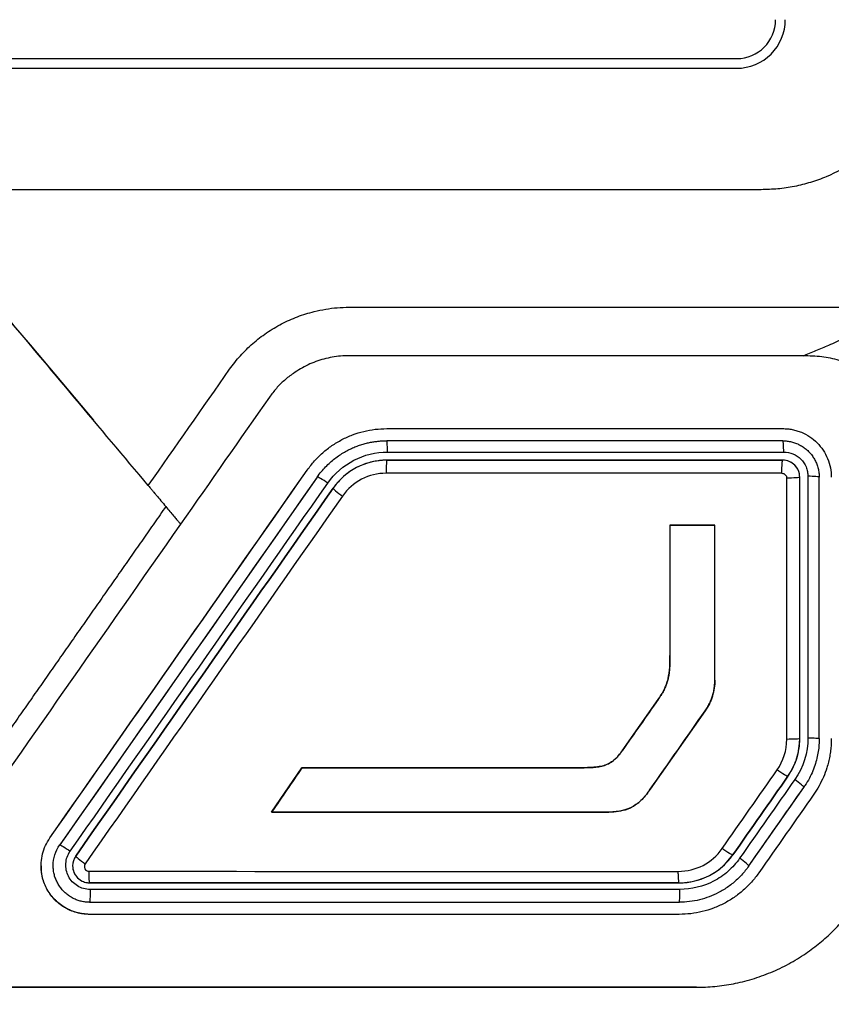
# Model space of a CAD drawing. Header units: millimetres. Extents: x 156812 to 157936, y 112087 to 113571.
# Tile 127 of 204: x 157494 to 157511, y 112853 to 112873. Entities that reach past the tile are written whole.
import ezdxf

# ---------------------------------------------------------------- set-up
doc = ezdxf.new("R2010")
doc.units = ezdxf.units.MM

msp = doc.modelspace()

# ---------------------------------------------------------------- linework, layer by layer
at = {"color": 7, "linetype": 'Continuous', "lineweight": 25}
for p, q in [((157449.988, 112872.45), (157509.028, 112872.45)), ((157509.028, 112872.45), (157509.028, 112872.45)), ((157479.477, 112872.25), (157509.028, 112872.25)), ((157479.477, 112872.25), (157509.028, 112872.25)), ((157509.028, 112872.25), (157509.028, 112872.25)), ((157509.528, 112869.75), (157509.528, 112869.75)), ((157494.477, 112866.554), (157493.829, 112867.307)), ((157494.471, 112866.56), (157495.777, 112865.004)), ((157503.988, 112864.832), (157509.975, 112864.832)), ((157501.82, 112864.582), (157501.82, 112864.582)), ((157509.975, 112864.582), (157501.82, 112864.582)), ((157509.975, 112864.582), (157509.975, 112864.582)), ((157501.821, 112864.182), (157501.82, 112864.182)), ((157509.975, 112864.182), (157509.976, 112864.182)), ((157500.386, 112863.836), (157495.083, 112856.263)), ((157500.386, 112863.836), (157500.386, 112863.836)), ((157497.02, 112863.522), (157497.04, 112863.499)), ((157507.651, 112862.843), (157508.576, 112862.844)), ((157506.667, 112858.201), (157507.406, 112859.253)), ((157508.377, 112859.025), (157507.244, 112857.407)), ((157508.377, 112859.025), (157508.377, 112859.025)), ((157499.447, 112856.938), (157500.07, 112857.849)), ((157500.07, 112857.849), (157505.824, 112857.852)), ((157510.081, 112857.677), (157510.081, 112857.677)), ((157507.244, 112857.407), (157507.244, 112857.407)), ((157509.275, 112855.829), (157510.409, 112857.448)), ((157510.409, 112857.448), (157510.409, 112857.448)), ((157510.614, 112857.304), (157510.614, 112857.304)), ((157499.447, 112856.938), (157499.447, 112856.938)), ((157506.344, 112856.938), (157499.447, 112856.938)), ((157506.344, 112856.938), (157506.344, 112856.938)), ((157495.083, 112856.263), (157495.083, 112856.263)), ((157508.948, 112856.058), (157508.948, 112856.058)), ((157494.947, 112855.832), (157494.947, 112855.832)), ((157509.275, 112855.829), (157509.275, 112855.829)), ((157509.48, 112855.685), (157509.48, 112855.685)), ((157495.697, 112855.482), (157495.696, 112855.482)), ((157507.84, 112855.482), (157507.842, 112855.482)), ((157495.697, 112855.082), (157495.697, 112855.082)), ((157495.697, 112855.082), (157507.842, 112855.082)), ((157507.842, 112855.082), (157507.842, 112855.082)), ((157495.697, 112854.832), (157495.697, 112854.832)), ((157507.842, 112854.832), (157507.842, 112854.832)), ((157494.277, 112853.332), (157494.277, 112853.332)), ((157501.693, 112853.332), (157494.277, 112853.332)), ((157508.195, 112853.332), (157508.195, 112853.332))]:
    msp.add_line(p, q, dxfattribs=at)
msp.add_arc((157509.028, 112873.25), 0.8, 270, 360, dxfattribs=at)
for points, knots in [([(157509.028, 112872.25), (157509.29, 112872.25), (157509.55, 112872.358), (157509.92, 112872.728), (157510.028, 112872.989), (157510.028, 112873.25)], [0, 0, 0, 0, 0.5, 0.5, 1, 1, 1, 1]), ([(157513.028, 112873.25), (157513.027, 112873.184), (157513.025, 112873.053), (157513.008, 112872.857), (157512.981, 112872.663), (157512.943, 112872.471), (157512.894, 112872.282), (157512.834, 112872.095), (157512.705, 112871.759), (157512.458, 112871.294), (157512.02, 112870.762), (157511.489, 112870.323), (157510.981, 112870.052), (157510.549, 112869.896), (157510.215, 112869.812), (157509.873, 112869.76), (157509.643, 112869.754), (157509.528, 112869.75)], [0, 0, 0, 0, 0.0359871, 0.0717054, 0.1072664, 0.1427834, 0.1783699, 0.2141387, 0.2502011, 0.3749996, 0.4998363, 0.6246358, 0.7493351, 0.8123746, 0.8747546, 0.9370908, 1, 1, 1, 1]), ([(157509.528, 112869.75), (157508.861, 112869.75), (157507.527, 112869.75), (157505.527, 112869.75), (157503.525, 112869.75), (157501.524, 112869.75), (157499.521, 112869.75), (157497.519, 112869.75), (157495.516, 112869.75), (157493.512, 112869.75), (157491.509, 112869.75), (157489.504, 112869.75), (157487.5, 112869.75), (157485.495, 112869.75), (157483.489, 112869.75), (157481.483, 112869.75), (157480.146, 112869.75), (157479.477, 112869.75)], [0, 0, 0, 0, 0.066676, 0.133344, 0.200005, 0.266661, 0.333314, 0.399964, 0.466615, 0.533267, 0.599921, 0.666581, 0.733246, 0.799919, 0.866601, 0.933294, 1, 1, 1, 1]), ([(157431.479, 112867.516), (157431.479, 112866.556), (157431.479, 112864.636), (157431.479, 112861.756), (157431.479, 112858.876), (157431.479, 112855.996), (157431.479, 112853.116), (157431.479, 112850.236), (157431.479, 112847.357), (157431.479, 112844.477), (157431.479, 112841.597), (157431.479, 112837.578), (157431.479, 112831.82), (157431.478, 112825.808), (157431.479, 112820.712), (157431.477, 112818.013), (157431.479, 112816.23), (157431.475, 112815.478), (157431.483, 112814.882), (157431.511, 112814.437), (157431.558, 112813.999), (157431.648, 112813.413), (157431.808, 112812.687), (157432.032, 112811.978), (157432.249, 112811.423), (157432.429, 112811.018), (157432.629, 112810.617), (157432.867, 112810.192), (157433.134, 112809.734), (157433.415, 112809.247), (157433.696, 112808.761), (157433.976, 112808.275), (157434.256, 112807.79), (157434.536, 112807.306), (157434.815, 112806.822), (157435.094, 112806.34), (157435.372, 112805.857), (157435.65, 112805.376), (157435.928, 112804.895), (157436.205, 112804.415), (157436.482, 112803.936), (157436.758, 112803.457), (157437.034, 112802.979), (157437.31, 112802.502), (157437.585, 112802.026), (157437.86, 112801.55), (157438.134, 112801.075), (157438.408, 112800.6), (157438.681, 112800.127), (157438.954, 112799.654), (157439.227, 112799.181), (157439.499, 112798.71), (157439.771, 112798.239), (157440.151, 112797.581), (157440.639, 112796.734), (157441.239, 112795.697), (157441.688, 112794.912), (157441.994, 112794.391), (157442.153, 112794.14), (157442.343, 112793.856), (157442.573, 112793.541), (157442.943, 112793.078), (157443.444, 112792.529), (157444.319, 112791.727), (157445.541, 112790.872), (157447.167, 112790.13), (157448.612, 112789.758), (157449.645, 112789.635), (157450.241, 112789.603), (157455.078, 112789.602), (157464.828, 112789.603), (157476.017, 112789.603), (157484.261, 112789.602), (157489.037, 112789.602), (157493.83, 112789.602), (157498.639, 112789.601), (157503.463, 112789.603), (157506.834, 112789.597), (157508.746, 112789.602), (157509.34, 112789.636), (157510.372, 112789.762), (157511.815, 112790.138), (157513.44, 112790.885), (157514.659, 112791.744), (157515.532, 112792.549), (157516.03, 112793.097), (157516.399, 112793.561), (157516.656, 112793.916), (157516.902, 112794.29), (157517.151, 112794.711), (157517.415, 112795.172), (157517.691, 112795.649), (157517.957, 112796.11), (157518.213, 112796.555), (157518.46, 112796.983), (157518.698, 112797.394), (157519.082, 112798.061), (157519.619, 112798.991), (157520.314, 112800.194), (157521.016, 112801.41), (157521.725, 112802.637), (157522.44, 112803.877), (157523.163, 112805.128), (157523.892, 112806.391), (157524.629, 112807.665), (157525.37, 112808.953), (157525.934, 112809.916), (157526.297, 112810.56), (157526.459, 112810.88), (157526.611, 112811.203), (157526.75, 112811.531), (157526.877, 112811.862), (157526.993, 112812.197), (157527.096, 112812.536), (157527.187, 112812.879), (157527.267, 112813.226), (157527.339, 112813.606), (157527.402, 112814.019), (157527.448, 112814.458), (157527.475, 112814.906), (157527.481, 112815.404), (157527.479, 112815.96), (157527.479, 112816.559), (157527.479, 112817.844), (157527.479, 112820.441), (157527.479, 112825.12), (157527.478, 112831.425), (157527.478, 112838.139), (157527.478, 112844.489), (157527.478, 112850.245), (157527.478, 112856.002), (157527.478, 112861.759), (157527.479, 112865.597), (157527.479, 112867.516)], [0, 0, 0, 0, 0.012516, 0.025033, 0.037549, 0.050066, 0.062582, 0.075098, 0.087615, 0.100131, 0.112648, 0.125164, 0.152545, 0.187742, 0.203596, 0.219038, 0.222974, 0.226863, 0.228861, 0.230753, 0.232681, 0.234614, 0.23849, 0.242367, 0.244318, 0.246265, 0.248143, 0.250167, 0.252617, 0.255065, 0.257508, 0.259949, 0.262385, 0.264819, 0.267248, 0.269675, 0.272098, 0.274517, 0.276933, 0.279345, 0.281754, 0.28416, 0.286562, 0.288961, 0.291356, 0.293747, 0.296136, 0.29852, 0.300902, 0.303279, 0.305654, 0.308024, 0.310392, 0.312756, 0.317949, 0.323165, 0.328403, 0.329758, 0.331054, 0.332293, 0.33422, 0.336154, 0.340029, 0.343905, 0.351632, 0.359384, 0.367106, 0.370978, 0.372929, 0.374885, 0.434032, 0.500067, 0.520759, 0.541519, 0.562349, 0.583247, 0.604214, 0.62525, 0.627202, 0.629142, 0.633002, 0.640742, 0.648473, 0.656221, 0.660086, 0.663953, 0.66589, 0.667824, 0.669676, 0.671729, 0.674214, 0.676615, 0.678933, 0.681168, 0.68332, 0.685389, 0.687375, 0.693367, 0.699418, 0.705528, 0.711697, 0.717926, 0.724214, 0.730561, 0.736967, 0.743433, 0.749958, 0.751528, 0.753088, 0.75464, 0.756187, 0.757731, 0.759272, 0.760814, 0.762358, 0.763905, 0.765459, 0.767408, 0.769356, 0.771221, 0.773256, 0.775863, 0.77847, 0.781077, 0.792644, 0.812357, 0.842141, 0.874902, 0.899921, 0.924941, 0.949961, 0.97498, 1, 1, 1, 1]), ([(157498.581, 112866.053), (157498.616, 112866.101), (157498.686, 112866.198), (157498.802, 112866.334), (157498.926, 112866.463), (157499.102, 112866.626), (157499.34, 112866.81), (157499.649, 112866.995), (157499.978, 112867.142), (157500.284, 112867.237), (157500.559, 112867.294), (157500.798, 112867.325), (157500.958, 112867.33), (157501.039, 112867.332)], [0, 0, 0, 0, 0.062136, 0.124243, 0.186553, 0.249291, 0.374385, 0.499459, 0.62426, 0.749282, 0.833074, 0.916474, 1, 1, 1, 1]), ([(157501.039, 112867.332), (157501.279, 112867.334), (157501.52, 112867.332), (157502.001, 112867.332), (157502.723, 112867.332), (157504.408, 112867.332), (157507.776, 112867.332), (157510.66, 112867.332), (157512.582, 112867.332)], [0, 0, 0, 0, 0.0625, 0.0625, 0.125, 0.25, 0.5, 1, 1, 1, 1]), ([(157510.394, 112866.333), (157510.482, 112866.367), (157510.66, 112866.436), (157510.947, 112866.559), (157511.21, 112866.68), (157511.478, 112866.809), (157511.726, 112866.928), (157512.003, 112867.061), (157512.287, 112867.195), (157512.483, 112867.286), (157512.582, 112867.332)], [0, 0, 0, 0, 0.124713, 0.249924, 0.407898, 0.499953, 0.627666, 0.749935, 0.873112, 1, 1, 1, 1]), ([(157510.394, 112866.333), (157509.767, 112866.333), (157508.513, 112866.333), (157506.631, 112866.333), (157504.985, 112866.333), (157503.416, 112866.333), (157502.356, 112866.332), (157501.57, 112866.333), (157501.276, 112866.332), (157501.042, 112866.334), (157500.809, 112866.326), (157500.521, 112866.273), (157500.192, 112866.154), (157499.922, 112865.997), (157499.707, 112865.829), (157499.54, 112865.665), (157499.447, 112865.542), (157499.4, 112865.48)], [0, 0, 0, 0, 0.16695, 0.333901, 0.500852, 0.605007, 0.751276, 0.782808, 0.813882, 0.829534, 0.845082, 0.875923, 0.906848, 0.93785, 0.958732, 0.979353, 1, 1, 1, 1]), ([(157512.479, 112864.627), (157512.478, 112864.67), (157512.476, 112864.755), (157512.461, 112864.881), (157512.437, 112865.004), (157512.404, 112865.124), (157512.36, 112865.24), (157512.273, 112865.428), (157512.107, 112865.673), (157511.828, 112865.925), (157511.5, 112866.117), (157511.146, 112866.244), (157510.773, 112866.32), (157510.522, 112866.328), (157510.394, 112866.333)], [0, 0, 0, 0, 0.042857, 0.084915, 0.126432, 0.167677, 0.208923, 0.250444, 0.37357, 0.500232, 0.621733, 0.749922, 0.872237, 1, 1, 1, 1]), ([(157500.181, 112863.98), (157500.205, 112864.012), (157500.252, 112864.076), (157500.329, 112864.168), (157500.411, 112864.254), (157500.528, 112864.363), (157500.686, 112864.486), (157500.893, 112864.61), (157501.112, 112864.708), (157501.342, 112864.779), (157501.579, 112864.824), (157501.739, 112864.83), (157501.82, 112864.832)], [0, 0, 0, 0, 0.062508, 0.124793, 0.187078, 0.249586, 0.374684, 0.49977, 0.624744, 0.749691, 0.874869, 1, 1, 1, 1]), ([(157509.975, 112864.832), (157510.008, 112864.832), (157510.074, 112864.83), (157510.171, 112864.815), (157510.266, 112864.791), (157510.389, 112864.747), (157510.535, 112864.67), (157510.686, 112864.545), (157510.812, 112864.392), (157510.903, 112864.218), (157510.964, 112864.029), (157510.972, 112863.898), (157510.975, 112863.832)], [0, 0, 0, 0, 0.062914, 0.12519, 0.187442, 0.250282, 0.375152, 0.500025, 0.623877, 0.749257, 0.875243, 1, 1, 1, 1]), ([(157500.386, 112863.836), (157500.413, 112863.873), (157500.467, 112863.946), (157500.557, 112864.046), (157500.65, 112864.136), (157500.746, 112864.216), (157500.844, 112864.287), (157500.942, 112864.348), (157501.041, 112864.401), (157501.138, 112864.446), (157501.234, 112864.483), (157501.328, 112864.513), (157501.419, 112864.537), (157501.506, 112864.555), (157501.59, 112864.568), (157501.67, 112864.577), (157501.746, 112864.582), (157501.796, 112864.582), (157501.82, 112864.582)], [0, 0, 0, 0, 0.0823707, 0.1620919, 0.2391636, 0.3135857, 0.3853582, 0.4544811, 0.5209544, 0.5847783, 0.6459526, 0.7044776, 0.7603533, 0.8135799, 0.8641575, 0.9120866, 0.9573673, 1, 1, 1, 1]), ([(157501.835, 112864.351), (157501.835, 112864.366), (157501.834, 112864.396), (157501.832, 112864.433), (157501.83, 112864.475), (157501.828, 112864.525), (157501.825, 112864.573), (157501.821, 112864.579), (157501.82, 112864.582)], [0, 0, 0, 0, 0.1173908, 0.2411142, 0.3166808, 0.5006979, 0.7593157, 1, 1, 1, 1]), ([(157509.995, 112864.351), (157509.995, 112864.362), (157509.995, 112864.384), (157509.993, 112864.416), (157509.992, 112864.449), (157509.99, 112864.486), (157509.985, 112864.555), (157509.98, 112864.571), (157509.975, 112864.582)], [0, 0, 0, 0, 0.0883422, 0.1805574, 0.2704005, 0.3732368, 0.5379139, 1, 1, 1, 1]), ([(157509.975, 112864.582), (157510.005, 112864.581), (157510.066, 112864.579), (157510.155, 112864.562), (157510.241, 112864.536), (157510.324, 112864.499), (157510.401, 112864.452), (157510.473, 112864.396), (157510.537, 112864.332), (157510.593, 112864.261), (157510.641, 112864.183), (157510.678, 112864.1), (157510.705, 112864.013), (157510.722, 112863.923), (157510.724, 112863.863), (157510.725, 112863.832)], [0, 0, 0, 0, 0.076591, 0.153221, 0.229894, 0.306615, 0.383388, 0.460219, 0.53711, 0.614068, 0.691096, 0.768199, 0.845381, 0.922646, 1, 1, 1, 1]), ([(157500.603, 112863.711), (157500.74, 112863.907), (157500.927, 112864.071), (157501.352, 112864.292), (157501.593, 112864.352), (157501.835, 112864.351)], [0, 0, 0, 0, 0.5, 0.5, 1, 1, 1, 1]), ([(157501.821, 112864.182), (157501.781, 112864.181), (157501.699, 112864.179), (157501.576, 112864.162), (157501.449, 112864.133), (157501.321, 112864.09), (157501.189, 112864.029), (157501.041, 112863.94), (157500.87, 112863.805), (157500.77, 112863.678), (157500.714, 112863.607)], [0, 0, 0, 0, 0.092194, 0.188295, 0.288304, 0.392224, 0.500057, 0.624916, 0.791585, 1, 1, 1, 1]), ([(157501.82, 112864.182), (157501.604, 112864.182), (157501.387, 112864.129), (157501.005, 112863.931), (157500.838, 112863.784), (157500.714, 112863.607)], [0, 0, 0, 0, 0.5, 0.5, 1, 1, 1, 1]), ([(157501.82, 112864.182), (157501.816, 112864.182), (157501.813, 112864.159), (157501.808, 112864.062), (157501.806, 112863.992), (157501.806, 112863.932)], [0, 0, 0, 0, 0.5, 0.5, 1, 1, 1, 1]), ([(157509.976, 112864.182), (157509.297, 112864.182), (157507.938, 112864.182), (157505.9, 112864.182), (157503.861, 112864.182), (157502.501, 112864.182), (157501.821, 112864.182)], [0, 0, 0, 0, 0.250023, 0.500027, 0.750017, 1, 1, 1, 1]), ([(157501.835, 112864.351), (157502.381, 112864.351), (157503.742, 112864.351), (157505.88, 112864.351), (157508.054, 112864.351), (157509.414, 112864.351), (157509.995, 112864.351)], [0, 0, 0, 0, 0.200606, 0.500002, 0.786083, 1, 1, 1, 1]), ([(157509.957, 112863.932), (157509.957, 112863.992), (157509.959, 112864.062), (157509.966, 112864.159), (157509.971, 112864.182), (157509.975, 112864.182)], [0, 0, 0, 0, 0.5, 0.5, 1, 1, 1, 1]), ([(157510.325, 112863.832), (157510.325, 112863.924), (157510.288, 112864.015), (157510.159, 112864.144), (157510.068, 112864.182), (157509.975, 112864.182)], [0, 0, 0, 0, 0.5, 0.5, 1, 1, 1, 1]), ([(157510.325, 112863.833), (157510.324, 112863.853), (157510.322, 112863.894), (157510.306, 112863.953), (157510.28, 112864.009), (157510.244, 112864.059), (157510.201, 112864.102), (157510.151, 112864.137), (157510.096, 112864.163), (157510.037, 112864.179), (157509.997, 112864.181), (157509.976, 112864.182)], [0, 0, 0, 0, 0.111901, 0.223534, 0.33493, 0.446118, 0.557128, 0.667991, 0.778737, 0.889397, 1, 1, 1, 1]), ([(157509.995, 112864.351), (157510.06, 112864.35), (157510.125, 112864.338), (157510.246, 112864.288), (157510.302, 112864.251), (157510.394, 112864.158), (157510.43, 112864.103), (157510.468, 112864.013), (157510.478, 112863.981), (157510.49, 112863.917), (157510.492, 112863.885), (157510.494, 112863.852)], [0, 0, 0, 0, 0.25, 0.25, 0.5, 0.5, 0.75, 0.75, 0.875, 0.875, 1, 1, 1, 1]), ([(157500.603, 112863.711), (157500.555, 112863.745), (157500.497, 112863.783), (157500.412, 112863.831), (157500.389, 112863.84), (157500.386, 112863.836)], [0, 0, 0, 0, 0.5, 0.5, 1, 1, 1, 1]), ([(157501.808, 112863.914), (157501.625, 112863.913), (157501.456, 112863.872), (157501.14, 112863.707), (157501.01, 112863.593), (157500.906, 112863.445)], [0, 0, 0, 0, 0.5, 0.5, 1, 1, 1, 1]), ([(157509.958, 112863.913), (157509.984, 112863.913), (157510.01, 112863.902), (157510.046, 112863.866), (157510.057, 112863.84), (157510.057, 112863.814)], [0, 0, 0, 0, 0.5, 0.5, 1, 1, 1, 1]), ([(157510.325, 112863.833), (157510.325, 112863.828), (157510.299, 112863.823), (157510.192, 112863.815), (157510.118, 112863.814), (157510.057, 112863.814)], [0, 0, 0, 0, 0.5, 0.5, 1, 1, 1, 1]), ([(157510.325, 112858.452), (157510.325, 112859.349), (157510.325, 112861.143), (157510.325, 112862.936), (157510.325, 112863.833)], [0, 0, 0, 0, 0.4998771, 1, 1, 1, 1]), ([(157510.494, 112863.852), (157510.494, 112863.48), (157510.494, 112862.583), (157510.494, 112861.164), (157510.493, 112859.742), (157510.493, 112858.844), (157510.493, 112858.469)], [0, 0, 0, 0, 0.2074181, 0.4999987, 0.7908361, 1, 1, 1, 1]), ([(157510.725, 112863.833), (157510.725, 112863.837), (157510.703, 112863.842), (157510.614, 112863.849), (157510.55, 112863.851), (157510.494, 112863.852)], [0, 0, 0, 0, 0.5, 0.5, 1, 1, 1, 1]), ([(157496.905, 112863.66), (157496.916, 112863.646), (157496.938, 112863.62), (157496.978, 112863.572), (157497.023, 112863.519), (157497.085, 112863.445), (157497.168, 112863.347), (157497.234, 112863.268), (157497.267, 112863.228)], [0, 0, 0, 0, 0.119367, 0.242698, 0.369699, 0.49989, 0.744082, 1, 1, 1, 1]), ([(157500.714, 112863.607), (157500.711, 112863.603), (157500.727, 112863.583), (157500.802, 112863.52), (157500.858, 112863.479), (157500.906, 112863.445)], [0, 0, 0, 0, 0.5, 0.5, 1, 1, 1, 1]), ([(157497.267, 112863.228), (157497.189, 112863.116), (157497.033, 112862.893), (157496.799, 112862.559), (157496.564, 112862.224), (157496.33, 112861.889), (157496.096, 112861.554), (157495.861, 112861.22), (157495.627, 112860.885), (157495.392, 112860.55), (157495.158, 112860.215), (157494.923, 112859.88), (157494.689, 112859.545), (157494.454, 112859.21), (157494.22, 112858.875), (157493.985, 112858.54), (157493.751, 112858.205), (157493.516, 112857.87), (157493.282, 112857.535), (157493.047, 112857.2), (157492.812, 112856.866), (157492.58, 112856.53), (157492.331, 112856.207), (157492.051, 112855.914), (157491.745, 112855.65), (157491.415, 112855.417), (157491.065, 112855.217), (157490.697, 112855.052), (157490.315, 112854.922), (157489.92, 112854.831), (157489.517, 112854.777), (157489.109, 112854.766), (157488.699, 112854.768), (157488.289, 112854.768), (157487.88, 112854.768), (157487.47, 112854.768), (157487.06, 112854.768), (157486.65, 112854.768), (157486.24, 112854.768), (157485.83, 112854.768), (157485.42, 112854.768), (157485.011, 112854.768), (157484.601, 112854.768), (157484.191, 112854.768), (157483.781, 112854.768), (157483.371, 112854.768), (157482.961, 112854.768), (157482.551, 112854.768), (157482.141, 112854.768), (157481.731, 112854.768), (157481.322, 112854.768), (157480.912, 112854.768), (157480.502, 112854.768), (157480.092, 112854.768), (157479.682, 112854.768), (157479.272, 112854.768), (157478.862, 112854.768), (157478.452, 112854.768), (157478.042, 112854.768), (157477.632, 112854.768), (157477.223, 112854.768), (157476.813, 112854.768), (157476.403, 112854.768), (157475.993, 112854.768), (157475.583, 112854.768), (157475.173, 112854.768), (157474.763, 112854.768), (157474.353, 112854.768), (157473.943, 112854.768), (157473.534, 112854.768), (157473.124, 112854.768), (157472.714, 112854.768), (157472.304, 112854.768), (157471.894, 112854.768), (157471.484, 112854.768), (157471.074, 112854.768), (157470.665, 112854.768), (157470.255, 112854.768), (157469.845, 112854.766), (157469.437, 112854.778), (157469.034, 112854.831), (157468.639, 112854.923), (157468.257, 112855.053), (157467.889, 112855.218), (157467.539, 112855.417), (157467.209, 112855.65), (157466.903, 112855.914), (157466.623, 112856.207), (157466.374, 112856.529), (157466.142, 112856.866), (157465.907, 112857.2), (157465.672, 112857.535), (157465.438, 112857.87), (157465.203, 112858.205), (157464.969, 112858.54), (157464.734, 112858.875), (157464.5, 112859.21), (157464.265, 112859.545), (157464.031, 112859.88), (157463.796, 112860.215), (157463.562, 112860.55), (157463.327, 112860.885), (157463.093, 112861.22), (157462.858, 112861.554), (157462.624, 112861.889), (157462.39, 112862.224), (157462.155, 112862.559), (157461.921, 112862.893), (157461.765, 112863.116), (157461.687, 112863.228)], [0, 0, 0, 0, 0.009368, 0.018735, 0.028103, 0.03747, 0.046838, 0.056205, 0.065572, 0.07494, 0.084307, 0.093675, 0.103042, 0.11241, 0.121777, 0.131145, 0.140512, 0.14988, 0.159248, 0.168616, 0.177984, 0.187349, 0.19667, 0.205938, 0.215172, 0.224386, 0.233592, 0.242798, 0.252015, 0.261254, 0.270533, 0.279869, 0.289236, 0.298605, 0.307973, 0.31734, 0.326708, 0.336076, 0.345444, 0.354811, 0.364179, 0.373546, 0.382914, 0.392281, 0.401648, 0.411016, 0.420383, 0.42975, 0.439117, 0.448484, 0.457852, 0.467219, 0.476586, 0.485953, 0.49532, 0.504687, 0.514054, 0.523421, 0.532788, 0.542155, 0.551523, 0.56089, 0.570257, 0.579624, 0.588991, 0.598359, 0.607726, 0.617093, 0.626461, 0.635828, 0.645196, 0.654563, 0.663931, 0.673299, 0.682667, 0.692035, 0.701403, 0.710771, 0.720138, 0.729474, 0.738752, 0.747992, 0.757209, 0.766415, 0.775619, 0.784832, 0.794064, 0.80333, 0.81265, 0.822016, 0.831384, 0.840751, 0.850119, 0.859487, 0.868855, 0.878222, 0.88759, 0.896957, 0.906325, 0.915692, 0.92506, 0.934427, 0.943795, 0.953162, 0.96253, 0.971897, 0.981265, 0.990632, 1, 1, 1, 1]), ([(157497.267, 112863.228), (157497.296, 112863.194), (157497.352, 112863.127), (157497.427, 112863.037), (157497.49, 112862.963), (157497.539, 112862.904), (157497.56, 112862.879), (157497.571, 112862.866)], [0, 0, 0, 0, 0.229432, 0.445, 0.645236, 0.82994, 1, 1, 1, 1]), ([(157507.406, 112859.253), (157507.452, 112859.319), (157507.495, 112859.387), (157507.566, 112859.531), (157507.593, 112859.606), (157507.65, 112859.839), (157507.651, 112860.001), (157507.651, 112860.162)], [0, 0, 0, 0, 0.25, 0.25, 0.5, 0.5, 1, 1, 1, 1]), ([(157507.651, 112860.162), (157507.651, 112860.103), (157507.651, 112859.987), (157507.641, 112859.872), (157507.636, 112859.816)], [0, 0, 0, 0, 0.5126856, 1, 1, 1, 1]), ([(157507.636, 112859.816), (157507.632, 112859.786), (157507.623, 112859.725), (157507.601, 112859.638), (157507.574, 112859.555), (157507.551, 112859.503), (157507.54, 112859.477)], [0, 0, 0, 0, 0.261698, 0.516199, 0.762502, 1, 1, 1, 1]), ([(157508.576, 112859.655), (157508.576, 112859.543), (157508.559, 112859.431), (157508.492, 112859.217), (157508.441, 112859.116), (157508.377, 112859.025)], [0, 0, 0, 0, 0.5, 0.5, 1, 1, 1, 1]), ([(157508.515, 112859.291), (157508.524, 112859.32), (157508.543, 112859.379), (157508.562, 112859.47), (157508.574, 112859.562), (157508.575, 112859.624), (157508.576, 112859.655)], [0, 0, 0, 0, 0.250336, 0.500438, 0.750324, 1, 1, 1, 1]), ([(157507.54, 112859.477), (157507.526, 112859.45), (157507.499, 112859.397), (157507.454, 112859.323), (157507.422, 112859.276), (157507.406, 112859.253)], [0, 0, 0, 0, 0.346534, 0.680058, 1, 1, 1, 1]), ([(157508.377, 112859.025), (157508.396, 112859.052), (157508.433, 112859.108), (157508.479, 112859.197), (157508.503, 112859.26), (157508.515, 112859.291)], [0, 0, 0, 0, 0.333434, 0.667225, 1, 1, 1, 1]), ([(157510.325, 112858.452), (157510.325, 112858.448), (157510.299, 112858.443), (157510.193, 112858.437), (157510.119, 112858.436), (157510.058, 112858.436)], [0, 0, 0, 0, 0.5, 0.5, 1, 1, 1, 1]), ([(157510.081, 112857.677), (157510.103, 112857.71), (157510.147, 112857.776), (157510.199, 112857.878), (157510.242, 112857.98), (157510.275, 112858.081), (157510.299, 112858.179), (157510.315, 112858.273), (157510.324, 112858.364), (157510.325, 112858.423), (157510.325, 112858.452)], [0, 0, 0, 0, 0.145643, 0.285387, 0.419231, 0.547177, 0.669226, 0.785379, 0.895636, 1, 1, 1, 1]), ([(157510.725, 112858.451), (157510.725, 112858.409), (157510.723, 112858.321), (157510.707, 112858.185), (157510.679, 112858.043), (157510.638, 112857.896), (157510.58, 112857.746), (157510.505, 112857.594), (157510.441, 112857.497), (157510.409, 112857.448)], [0, 0, 0, 0, 0.119635, 0.24701, 0.382124, 0.52498, 0.675577, 0.833917, 1, 1, 1, 1]), ([(157510.493, 112858.469), (157510.55, 112858.468), (157510.614, 112858.466), (157510.703, 112858.46), (157510.725, 112858.455), (157510.725, 112858.451)], [0, 0, 0, 0, 0.5, 0.5, 1, 1, 1, 1]), ([(157510.975, 112858.451), (157510.975, 112858.411), (157510.973, 112858.329), (157510.962, 112858.208), (157510.943, 112858.087), (157510.918, 112857.968), (157510.877, 112857.824), (157510.815, 112857.658), (157510.726, 112857.475), (157510.651, 112857.361), (157510.614, 112857.304)], [0, 0, 0, 0, 0.100101, 0.199674, 0.299089, 0.398723, 0.498945, 0.666193, 0.832631, 1, 1, 1, 1]), ([(157505.824, 112857.852), (157505.905, 112857.852), (157505.986, 112857.853), (157506.147, 112857.865), (157506.227, 112857.876), (157506.38, 112857.925), (157506.45, 112857.966), (157506.571, 112858.071), (157506.621, 112858.135), (157506.667, 112858.201)], [0, 0, 0, 0, 0.25, 0.25, 0.5, 0.5, 0.75, 0.75, 1, 1, 1, 1]), ([(157506.667, 112858.201), (157506.652, 112858.179), (157506.619, 112858.133), (157506.582, 112858.092), (157506.563, 112858.07)], [0, 0, 0, 0, 0.481301, 1, 1, 1, 1]), ([(157506.365, 112857.924), (157506.347, 112857.916), (157506.311, 112857.901), (157506.253, 112857.885), (157506.192, 112857.873), (157506.15, 112857.867), (157506.129, 112857.865)], [0, 0, 0, 0, 0.237894, 0.484172, 0.738637, 1, 1, 1, 1]), ([(157506.563, 112858.07), (157506.535, 112858.042), (157506.476, 112857.983), (157506.403, 112857.944), (157506.365, 112857.924)], [0, 0, 0, 0, 0.480187, 1, 1, 1, 1]), ([(157506.129, 112857.865), (157506.097, 112857.862), (157506.03, 112857.855), (157505.929, 112857.852), (157505.859, 112857.852), (157505.824, 112857.852)], [0, 0, 0, 0, 0.3199703, 0.6533892, 1, 1, 1, 1]), ([(157510.081, 112857.677), (157510.078, 112857.672), (157510.054, 112857.682), (157509.967, 112857.732), (157509.908, 112857.77), (157509.859, 112857.805)], [0, 0, 0, 0, 0.5, 0.5, 1, 1, 1, 1]), ([(157510.409, 112857.448), (157510.412, 112857.452), (157510.396, 112857.471), (157510.323, 112857.533), (157510.269, 112857.573), (157510.222, 112857.607)], [0, 0, 0, 0, 0.5, 0.5, 1, 1, 1, 1]), ([(157507.244, 112857.407), (157507.194, 112857.334), (157507.139, 112857.263), (157507.014, 112857.136), (157506.943, 112857.081), (157506.705, 112856.959), (157506.522, 112856.938), (157506.344, 112856.938)], [0, 0, 0, 0, 0.25, 0.25, 0.5, 0.5, 1, 1, 1, 1]), ([(157506.993, 112857.124), (157507.013, 112857.141), (157507.052, 112857.174), (157507.105, 112857.229), (157507.155, 112857.286), (157507.201, 112857.346), (157507.23, 112857.386), (157507.244, 112857.407)], [0, 0, 0, 0, 0.202916, 0.404522, 0.6049, 0.803641, 1, 1, 1, 1]), ([(157506.737, 112856.988), (157506.76, 112856.996), (157506.807, 112857.012), (157506.873, 112857.044), (157506.936, 112857.081), (157506.974, 112857.11), (157506.993, 112857.124)], [0, 0, 0, 0, 0.252479, 0.504038, 0.753551, 1, 1, 1, 1]), ([(157506.344, 112856.938), (157506.411, 112856.939), (157506.544, 112856.941), (157506.673, 112856.973), (157506.737, 112856.988)], [0, 0, 0, 0, 0.505938, 1, 1, 1, 1]), ([(157446.479, 112856.476), (157446.479, 112855.854), (157446.479, 112853.843), (157446.479, 112850.227), (157446.479, 112850.009), (157446.479, 112849.674), (157446.476, 112849.561), (157446.483, 112849.332), (157446.495, 112849.218), (157446.561, 112848.878), (157446.64, 112848.654), (157446.859, 112848.218), (157446.996, 112848.007), (157447.254, 112847.565), (157447.384, 112847.338), (157447.65, 112846.877), (157448.058, 112846.17), (157448.49, 112845.421), (157449.986, 112842.831), (157451.356, 112840.458), (157453.672, 112836.447), (157454.487, 112835.034), (157455.776, 112832.802), (157456.271, 112831.944), (157456.781, 112831.062), (157456.894, 112830.866), (157456.949, 112830.766), (157457.132, 112830.477), (157457.276, 112830.299), (157457.76, 112829.814), (157458.155, 112829.559), (157458.812, 112829.325), (157459.041, 112829.272), (157459.395, 112829.235), (157459.515, 112829.232), (157459.756, 112829.232), (157460.36, 112829.232), (157461.217, 112829.232), (157462.027, 112829.232), (157462.356, 112829.232), (157462.438, 112829.232), (157462.458, 112829.232), (157462.466, 112829.232), (157462.472, 112829.232), (157462.495, 112829.232), (157462.584, 112829.232), (157462.939, 112829.232), (157464.361, 112829.232), (157465.715, 112829.232), (157471.131, 112829.232), (157475.465, 112829.232), (157484.133, 112829.232), (157489.551, 112829.232), (157495.238, 112829.232), (157496.66, 112829.232), (157497.015, 112829.232), (157497.104, 112829.232), (157497.127, 112829.232), (157497.133, 112829.232), (157497.141, 112829.232), (157497.16, 112829.232), (157497.241, 112829.232), (157497.563, 112829.232), (157498.111, 112829.232), (157498.713, 112829.232), (157499.071, 112829.232), (157499.309, 112829.232), (157499.428, 112829.231), (157500.017, 112829.271), (157500.468, 112829.41), (157501.261, 112829.856), (157501.603, 112830.163), (157501.923, 112830.624), (157501.98, 112830.721), (157502.092, 112830.916), (157502.26, 112831.207), (157502.871, 112832.265), (157504.271, 112834.69), (157505.469, 112836.764), (157507.736, 112840.692), (157509.079, 112843.017), (157510.545, 112845.557), (157510.969, 112846.292), (157511.37, 112846.985), (157511.631, 112847.438), (157511.757, 112847.662), (157512.016, 112848.093), (157512.147, 112848.302), (157512.347, 112848.736), (157512.418, 112848.959), (157512.471, 112849.295), (157512.479, 112849.408), (157512.479, 112849.633), (157512.479, 112849.967), (157512.479, 112850.289), (157512.479, 112853.845), (157512.479, 112855.837), (157512.479, 112856.476)], [0, 0, 0, 0, 0.125, 0.125, 0.132813, 0.132813, 0.136719, 0.136719, 0.140625, 0.140625, 0.148438, 0.148438, 0.15625, 0.15625, 0.164063, 0.164063, 0.171875, 0.1875, 0.1875, 0.25, 0.25, 0.28125, 0.28125, 0.296875, 0.298828, 0.298828, 0.300781, 0.300781, 0.304688, 0.304688, 0.3125, 0.3125, 0.316406, 0.316406, 0.318359, 0.318359, 0.320313, 0.328125, 0.332031, 0.333008, 0.333252, 0.333313, 0.333313, 0.333374, 0.333496, 0.333984, 0.335938, 0.34375, 0.375, 0.375, 0.5, 0.5, 0.625, 0.65625, 0.664062, 0.666016, 0.666504, 0.666626, 0.666687, 0.666687, 0.666748, 0.666992, 0.667969, 0.671875, 0.675781, 0.677734, 0.677734, 0.679687, 0.679687, 0.6875, 0.6875, 0.695312, 0.695312, 0.697266, 0.697266, 0.699219, 0.703125, 0.71875, 0.75, 0.75, 0.8125, 0.8125, 0.828125, 0.835937, 0.835937, 0.84375, 0.84375, 0.851562, 0.851562, 0.859375, 0.859375, 0.863281, 0.863281, 0.867187, 0.875, 0.875, 1, 1, 1, 1]), ([(157495.697, 112854.832), (157495.667, 112854.833), (157495.606, 112854.835), (157495.515, 112854.847), (157495.427, 112854.867), (157495.342, 112854.896), (157495.258, 112854.932), (157495.165, 112854.983), (157495.065, 112855.053), (157494.932, 112855.178), (157494.799, 112855.365), (157494.705, 112855.624), (157494.69, 112855.869), (157494.722, 112856.078), (157494.781, 112856.252), (157494.846, 112856.354), (157494.878, 112856.406)], [0, 0, 0, 0, 0.042289, 0.083871, 0.125092, 0.166309, 0.20788, 0.250153, 0.312345, 0.375168, 0.500074, 0.624662, 0.749356, 0.833356, 0.915956, 1, 1, 1, 1]), ([(157495.083, 112856.263), (157495.085, 112856.266), (157495.108, 112856.256), (157495.191, 112856.205), (157495.249, 112856.167), (157495.297, 112856.133)], [0, 0, 0, 0, 0.5, 0.5, 1, 1, 1, 1]), ([(157495.705, 112855.346), (157495.614, 112855.347), (157495.523, 112855.372), (157495.369, 112855.467), (157495.304, 112855.536), (157495.221, 112855.697), (157495.202, 112855.789), (157495.213, 112855.97), (157495.244, 112856.058), (157495.297, 112856.133)], [0, 0, 0, 0, 0.25, 0.25, 0.5, 0.5, 0.75, 0.75, 1, 1, 1, 1]), ([(157507.823, 112855.717), (157508.007, 112855.719), (157508.176, 112855.76), (157508.491, 112855.924), (157508.622, 112856.039), (157508.726, 112856.187)], [0, 0, 0, 0, 0.5, 0.5, 1, 1, 1, 1]), ([(157507.84, 112855.482), (157507.876, 112855.483), (157507.95, 112855.485), (157508.058, 112855.499), (157508.165, 112855.52), (157508.269, 112855.55), (157508.369, 112855.588), (157508.499, 112855.649), (157508.651, 112855.745), (157508.816, 112855.887), (157508.904, 112856.001), (157508.948, 112856.058)], [0, 0, 0, 0, 0.0848252, 0.1690897, 0.2527948, 0.3359419, 0.4185324, 0.5005677, 0.6671723, 0.8336497, 1, 1, 1, 1]), ([(157507.842, 112855.482), (157508.057, 112855.482), (157508.274, 112855.536), (157508.656, 112855.734), (157508.824, 112855.881), (157508.948, 112856.058)], [0, 0, 0, 0, 0.5, 0.5, 1, 1, 1, 1]), ([(157508.948, 112856.058), (157508.945, 112856.054), (157508.921, 112856.063), (157508.834, 112856.114), (157508.775, 112856.152), (157508.726, 112856.187)], [0, 0, 0, 0, 0.5, 0.5, 1, 1, 1, 1]), ([(157495.411, 112856.033), (157495.408, 112856.03), (157495.426, 112856.012), (157495.502, 112855.951), (157495.558, 112855.91), (157495.606, 112855.876)], [0, 0, 0, 0, 0.5, 0.5, 1, 1, 1, 1]), ([(157495.606, 112855.876), (157495.585, 112855.845), (157495.582, 112855.805), (157495.617, 112855.739), (157495.651, 112855.719), (157495.687, 112855.719)], [0, 0, 0, 0, 0.5, 0.5, 1, 1, 1, 1]), ([(157509.087, 112855.987), (157509.018, 112855.888), (157508.938, 112855.799), (157508.758, 112855.64), (157508.657, 112855.571), (157508.338, 112855.405), (157508.097, 112855.346), (157507.855, 112855.347)], [0, 0, 0, 0, 0.25, 0.25, 0.5, 0.5, 1, 1, 1, 1]), ([(157509.275, 112855.829), (157509.278, 112855.833), (157509.262, 112855.851), (157509.189, 112855.913), (157509.135, 112855.953), (157509.087, 112855.987)], [0, 0, 0, 0, 0.5, 0.5, 1, 1, 1, 1]), ([(157495.697, 112854.832), (157495.606, 112854.84), (157495.424, 112854.854), (157495.171, 112854.969), (157494.956, 112855.142), (157494.802, 112855.364), (157494.71, 112855.601), (157494.706, 112855.76), (157494.705, 112855.833)], [0, 0, 0, 0, 0.174297, 0.348135, 0.521699, 0.695177, 0.860575, 1, 1, 1, 1]), ([(157495.697, 112855.082), (157495.669, 112855.083), (157495.611, 112855.085), (157495.525, 112855.101), (157495.441, 112855.126), (157495.36, 112855.161), (157495.282, 112855.206), (157495.21, 112855.26), (157495.145, 112855.323), (157495.087, 112855.394), (157495.038, 112855.472), (157494.998, 112855.556), (157494.969, 112855.645), (157494.951, 112855.738), (157494.948, 112855.801), (157494.947, 112855.832)], [0, 0, 0, 0, 0.073192, 0.146999, 0.221423, 0.296466, 0.37213, 0.448417, 0.525327, 0.602864, 0.681029, 0.759824, 0.839249, 0.919307, 1, 1, 1, 1]), ([(157495.347, 112855.832), (157495.348, 112855.813), (157495.35, 112855.775), (157495.365, 112855.719), (157495.387, 112855.667), (157495.417, 112855.62), (157495.454, 112855.579), (157495.496, 112855.544), (157495.543, 112855.517), (157495.593, 112855.497), (157495.644, 112855.485), (157495.679, 112855.483), (157495.696, 112855.482)], [0, 0, 0, 0, 0.105264, 0.209337, 0.312227, 0.41394, 0.514486, 0.613872, 0.712107, 0.809201, 0.905162, 1, 1, 1, 1]), ([(157495.347, 112855.832), (157495.347, 112855.741), (157495.385, 112855.65), (157495.515, 112855.522), (157495.604, 112855.482), (157495.697, 112855.482)], [0, 0, 0, 0, 0.5, 0.5, 1, 1, 1, 1]), ([(157495.697, 112855.482), (157495.697, 112855.483), (157495.695, 112855.485), (157495.694, 112855.5), (157495.692, 112855.522), (157495.69, 112855.549), (157495.689, 112855.58), (157495.688, 112855.612), (157495.688, 112855.642), (157495.687, 112855.671), (157495.687, 112855.696), (157495.687, 112855.712), (157495.687, 112855.719)], [0, 0, 0, 0, 0.129269, 0.257759, 0.382341, 0.500281, 0.609505, 0.708692, 0.797231, 0.875059, 0.942467, 1, 1, 1, 1]), ([(157507.842, 112855.482), (157507.841, 112855.483), (157507.839, 112855.485), (157507.836, 112855.498), (157507.833, 112855.519), (157507.83, 112855.553), (157507.829, 112855.592), (157507.827, 112855.635), (157507.823, 112855.673), (157507.823, 112855.703), (157507.823, 112855.717)], [0, 0, 0, 0, 0.117254, 0.241002, 0.369496, 0.500504, 0.683504, 0.759792, 0.88319, 1, 1, 1, 1]), ([(157509.275, 112855.829), (157509.252, 112855.796), (157509.205, 112855.732), (157509.126, 112855.641), (157509.041, 112855.556), (157508.951, 112855.477), (157508.856, 112855.404), (157508.756, 112855.338), (157508.626, 112855.265), (157508.463, 112855.192), (157508.263, 112855.13), (157508.055, 112855.09), (157507.913, 112855.085), (157507.842, 112855.082)], [0, 0, 0, 0, 0.0714, 0.142797, 0.214192, 0.285585, 0.356975, 0.428363, 0.499748, 0.62294, 0.747377, 0.873062, 1, 1, 1, 1]), ([(157509.48, 112855.685), (157509.457, 112855.653), (157509.41, 112855.588), (157509.332, 112855.497), (157509.25, 112855.41), (157509.133, 112855.301), (157508.975, 112855.178), (157508.768, 112855.055), (157508.549, 112854.956), (157508.319, 112854.886), (157508.082, 112854.841), (157507.922, 112854.835), (157507.842, 112854.832)], [0, 0, 0, 0, 0.062498, 0.12478, 0.187067, 0.249584, 0.374671, 0.499767, 0.624735, 0.749686, 0.874866, 1, 1, 1, 1]), ([(157495.696, 112855.482), (157496.371, 112855.482), (157497.72, 112855.482), (157499.744, 112855.482), (157501.768, 112855.482), (157503.792, 112855.482), (157505.816, 112855.482), (157507.165, 112855.482), (157507.84, 112855.482)], [0, 0, 0, 0, 0.166549, 0.333141, 0.499778, 0.666465, 0.833204, 1, 1, 1, 1]), ([(157495.707, 112855.332), (157495.707, 112855.273), (157495.706, 112855.203), (157495.702, 112855.106), (157495.699, 112855.082), (157495.697, 112855.082)], [0, 0, 0, 0, 0.5, 0.5, 1, 1, 1, 1]), ([(157507.842, 112855.082), (157507.846, 112855.082), (157507.85, 112855.106), (157507.856, 112855.203), (157507.858, 112855.273), (157507.858, 112855.332)], [0, 0, 0, 0, 0.5, 0.5, 1, 1, 1, 1]), ([(157509.145, 112853.447), (157509.211, 112853.464), (157509.344, 112853.499), (157509.54, 112853.563), (157509.731, 112853.637), (157509.917, 112853.72), (157510.1, 112853.813), (157510.278, 112853.915), (157510.495, 112854.056), (157510.743, 112854.241), (157511.011, 112854.483), (157511.257, 112854.747), (157511.4, 112854.941), (157511.472, 112855.038)], [0, 0, 0, 0, 0.071689, 0.142918, 0.213874, 0.284746, 0.355723, 0.426993, 0.498745, 0.624572, 0.749374, 0.874176, 1, 1, 1, 1]), ([(157508.195, 112853.332), (157508.259, 112853.333), (157508.387, 112853.335), (157508.578, 112853.349), (157508.768, 112853.372), (157508.958, 112853.404), (157509.082, 112853.432), (157509.145, 112853.447)], [0, 0, 0, 0, 0.200385, 0.400116, 0.599655, 0.799463, 1, 1, 1, 1]), ([(157450.762, 112853.332), (157451.421, 112853.332), (157452.74, 112853.332), (157454.718, 112853.332), (157456.697, 112853.332), (157458.677, 112853.332), (157460.657, 112853.332), (157462.637, 112853.332), (157464.617, 112853.332), (157466.598, 112853.332), (157468.579, 112853.332), (157470.561, 112853.332), (157472.542, 112853.332), (157474.524, 112853.332), (157476.506, 112853.332), (157478.488, 112853.332), (157480.469, 112853.332), (157482.451, 112853.332), (157484.433, 112853.332), (157486.415, 112853.332), (157488.396, 112853.332), (157490.378, 112853.332), (157492.359, 112853.332), (157494.34, 112853.332), (157496.32, 112853.332), (157498.3, 112853.332), (157500.28, 112853.332), (157502.26, 112853.332), (157504.239, 112853.332), (157506.217, 112853.332), (157507.536, 112853.332), (157508.195, 112853.332)], [0, 0, 0, 0, 0.034483, 0.068965, 0.103448, 0.137931, 0.172413, 0.206896, 0.241379, 0.275862, 0.310344, 0.344827, 0.37931, 0.413793, 0.448276, 0.482759, 0.517241, 0.551724, 0.586207, 0.62069, 0.655173, 0.689656, 0.724138, 0.758621, 0.793104, 0.827587, 0.862069, 0.896552, 0.931035, 0.965517, 1, 1, 1, 1]), ([(157508.195, 112853.332), (157507.487, 112853.332), (157506.071, 112853.332), (157503.946, 112853.332), (157501.82, 112853.332), (157499.694, 112853.332), (157497.567, 112853.332), (157495.44, 112853.332), (157493.313, 112853.332), (157491.185, 112853.332), (157489.057, 112853.332), (157486.929, 112853.332), (157484.8, 112853.332), (157482.672, 112853.332), (157480.543, 112853.332), (157478.414, 112853.332), (157476.286, 112853.332), (157474.157, 112853.332), (157472.029, 112853.332), (157470.61, 112853.332), (157469.9, 112853.332)], [0, 0, 0, 0, 0.055555, 0.111111, 0.166666, 0.222221, 0.277777, 0.333332, 0.388888, 0.444443, 0.499999, 0.555554, 0.61111, 0.666666, 0.722221, 0.777777, 0.833333, 0.888889, 0.944444, 1, 1, 1, 1])]:
    msp.add_open_spline(points, degree=3, knots=knots, dxfattribs=at)
for points in [[(157509.528, 112869.75), (157499.529, 112869.75), (157489.503, 112869.75), (157479.477, 112869.75)], [(157496.905, 112863.66), (157495.898, 112864.86), (157494.89, 112866.061), (157493.883, 112867.261)], [(157496.905, 112863.66), (157497.464, 112864.458), (157498.023, 112865.255), (157498.581, 112866.053)], [(157499.4, 112865.48), (157498.791, 112864.609), (157498.181, 112863.738), (157497.571, 112862.866)], [(157501.82, 112864.832), (157504.54, 112864.833), (157507.259, 112864.833), (157509.975, 112864.832)], [(157501.82, 112864.832), (157502.542, 112864.832), (157503.265, 112864.832), (157503.988, 112864.832)], [(157509.975, 112864.582), (157507.258, 112864.582), (157504.54, 112864.582), (157501.82, 112864.582)], [(157501.82, 112864.182), (157504.54, 112864.182), (157507.258, 112864.182), (157509.975, 112864.182)], [(157494.878, 112856.406), (157496.646, 112858.932), (157498.414, 112861.456), (157500.181, 112863.98)], [(157494.878, 112856.406), (157496.654, 112858.943), (157498.422, 112861.467), (157500.181, 112863.98)], [(157500.386, 112863.836), (157498.62, 112861.314), (157496.852, 112858.789), (157495.083, 112856.263)], [(157501.806, 112863.932), (157501.807, 112863.926), (157501.808, 112863.92), (157501.808, 112863.914)], [(157509.958, 112863.913), (157507.243, 112863.914), (157504.527, 112863.914), (157501.808, 112863.914)], [(157509.958, 112863.913), (157509.958, 112863.92), (157509.958, 112863.926), (157509.957, 112863.932)], [(157510.058, 112858.437), (157510.058, 112860.23), (157510.057, 112862.022), (157510.057, 112863.814)], [(157510.725, 112858.451), (157510.725, 112860.246), (157510.725, 112862.039), (157510.725, 112863.832)], [(157495.297, 112856.133), (157497.067, 112858.661), (157498.836, 112861.187), (157500.603, 112863.711)], [(157500.714, 112863.607), (157498.954, 112861.094), (157497.186, 112858.569), (157495.411, 112856.033)], [(157495.411, 112856.033), (157497.186, 112858.569), (157498.954, 112861.094), (157500.714, 112863.607)], [(157500.906, 112863.445), (157499.14, 112860.924), (157497.373, 112858.4), (157495.606, 112855.876)], [(157497.571, 112862.866), (157495.977, 112860.591), (157494.384, 112858.315), (157492.789, 112856.038)], [(157508.576, 112862.844), (157508.268, 112862.844), (157507.959, 112862.843), (157507.651, 112862.843)], [(157507.651, 112862.843), (157507.651, 112861.949), (157507.651, 112861.056), (157507.651, 112860.162)], [(157508.576, 112859.655), (157508.576, 112860.719), (157508.576, 112861.782), (157508.576, 112862.844)], [(157507.406, 112859.253), (157507.16, 112858.902), (157506.914, 112858.551), (157506.667, 112858.201)], [(157507.244, 112857.407), (157507.622, 112857.946), (157508, 112858.485), (157508.377, 112859.025)], [(157509.859, 112857.805), (157509.99, 112857.993), (157510.057, 112858.204), (157510.058, 112858.437)], [(157510.081, 112857.677), (157510.239, 112857.902), (157510.325, 112858.174), (157510.325, 112858.451)], [(157510.493, 112858.469), (157510.494, 112858.162), (157510.398, 112857.859), (157510.222, 112857.607)], [(157500.07, 112857.849), (157499.862, 112857.545), (157499.655, 112857.242), (157499.447, 112856.938)], [(157505.824, 112857.852), (157503.907, 112857.851), (157501.988, 112857.85), (157500.07, 112857.849)], [(157508.726, 112856.187), (157509.104, 112856.726), (157509.481, 112857.265), (157509.859, 112857.805)], [(157508.948, 112856.058), (157509.326, 112856.598), (157509.704, 112857.138), (157510.081, 112857.677)], [(157510.081, 112857.677), (157509.704, 112857.138), (157509.326, 112856.598), (157508.948, 112856.058)], [(157510.222, 112857.607), (157509.844, 112857.067), (157509.466, 112856.527), (157509.087, 112855.987)], [(157509.275, 112855.829), (157509.653, 112856.368), (157510.031, 112856.908), (157510.409, 112857.448)], [(157510.614, 112857.304), (157510.236, 112856.765), (157509.858, 112856.225), (157509.48, 112855.685)], [(157510.614, 112857.304), (157510.236, 112856.765), (157509.858, 112856.225), (157509.48, 112855.685)], [(157499.447, 112856.938), (157501.747, 112856.938), (157504.046, 112856.938), (157506.344, 112856.938)], [(157494.947, 112855.835), (157494.948, 112855.987), (157494.996, 112856.138), (157495.083, 112856.263)], [(157495.411, 112856.033), (157495.37, 112855.975), (157495.347, 112855.904), (157495.347, 112855.832)], [(157495.411, 112856.033), (157495.37, 112855.975), (157495.347, 112855.904), (157495.347, 112855.832)], [(157494.947, 112855.832), (157494.947, 112855.833), (157494.947, 112855.834), (157494.947, 112855.835)], [(157495.687, 112855.719), (157499.735, 112855.719), (157503.781, 112855.718), (157507.823, 112855.717)], [(157507.842, 112855.482), (157503.796, 112855.482), (157499.748, 112855.482), (157495.697, 112855.482)], [(157507.855, 112855.347), (157503.808, 112855.346), (157499.758, 112855.346), (157495.705, 112855.346)], [(157495.705, 112855.346), (157495.705, 112855.342), (157495.706, 112855.337), (157495.707, 112855.332)], [(157507.858, 112855.332), (157507.857, 112855.337), (157507.856, 112855.342), (157507.855, 112855.347)], [(157495.697, 112855.082), (157499.748, 112855.082), (157503.796, 112855.082), (157507.842, 112855.082)], [(157507.842, 112854.832), (157503.797, 112854.833), (157499.748, 112854.833), (157495.697, 112854.832)], [(157507.842, 112854.832), (157503.796, 112854.832), (157499.748, 112854.832), (157495.697, 112854.832)], [(157494.277, 112853.332), (157496.75, 112853.332), (157499.222, 112853.332), (157501.693, 112853.332)]]:
    msp.add_open_spline(points, degree=3, dxfattribs=at)

doc.saveas('drawing.dxf')
